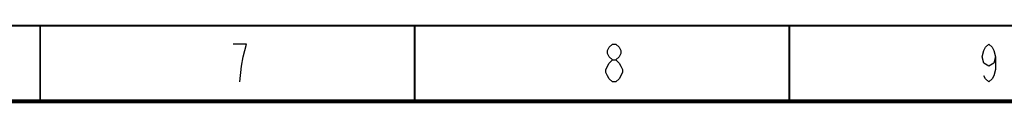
# Model space of a CAD drawing. Header units: millimetres. Extents: x 0 to 1189, y 0 to 841.
# Tile 23 of 88: x 294 to 424, y 831 to 841. Entities that reach past the tile are written whole.
import ezdxf

# ---------------------------------------------------------------- set-up
doc = ezdxf.new("R2010")
doc.units = ezdxf.units.MM
doc.header["$LTSCALE"] = 65.395
doc.layers.get('0').update_dxf_attribs({"linetype": 'CONTINUOUS'})

msp = doc.modelspace()

# ---------------------------------------------------------------- linework, layer by layer
at = {"color": 2, "linetype": 'Continuous', "const_width": 0.25}
for points in [[(0, 841), (1189, 841)], [(297, 831), (297, 841)], [(346.5, 831), (346.5, 841)], [(396, 831), (396, 841)]]:
    msp.add_lwpolyline(points, dxfattribs=at)
at = {"color": 5, "linetype": 'Continuous'}
for points in [[(323.3671, 833.5609), (323.5858, 835.6442), (323.8046, 836.8942), (324.0233, 837.7275), (324.2421, 838.5609), (322.4921, 838.5609)], [(372.6483, 836.4776), (372.2108, 836.8942), (371.9921, 837.3109), (371.9921, 837.7275), (372.2108, 838.1442), (372.6483, 838.5609), (373.0858, 838.5609), (373.5234, 838.1442), (373.7421, 837.7275), (373.7421, 837.3109), (373.5234, 836.8942), (373.0858, 836.4776)], [(423.2421, 836.8942), (423.0234, 836.0609), (422.3671, 835.6442), (421.7108, 836.0609), (421.4921, 836.8942), (421.7108, 837.7275), (421.9296, 838.1442), (422.3671, 838.5609), (422.8046, 838.1442), (423.0234, 837.7275), (423.2421, 836.8942), (423.2421, 835.2275), (423.0234, 834.3942), (422.8046, 833.9775), (422.3671, 833.5609), (421.9296, 833.9775), (421.7108, 834.3942)], [(371.7734, 835.2275), (372.2108, 836.0609), (372.6483, 836.4776), (373.0858, 836.4776), (373.5234, 836.0609), (373.7421, 835.6442), (373.9609, 835.2275), (373.9609, 834.8108), (373.5234, 833.9775)], [(372.6483, 833.5609), (372.2108, 833.9775), (371.9921, 834.3942), (371.7734, 834.8108), (371.7734, 835.2275)], [(373.5234, 833.9775), (373.0858, 833.5609), (372.6483, 833.5609)]]:
    msp.add_lwpolyline(points, dxfattribs=at)
at = {"color": 7, "linetype": 'Continuous', "const_width": 0.5}
msp.add_lwpolyline([(25, 831), (1179, 831)], dxfattribs=at)

doc.saveas('drawing.dxf')
